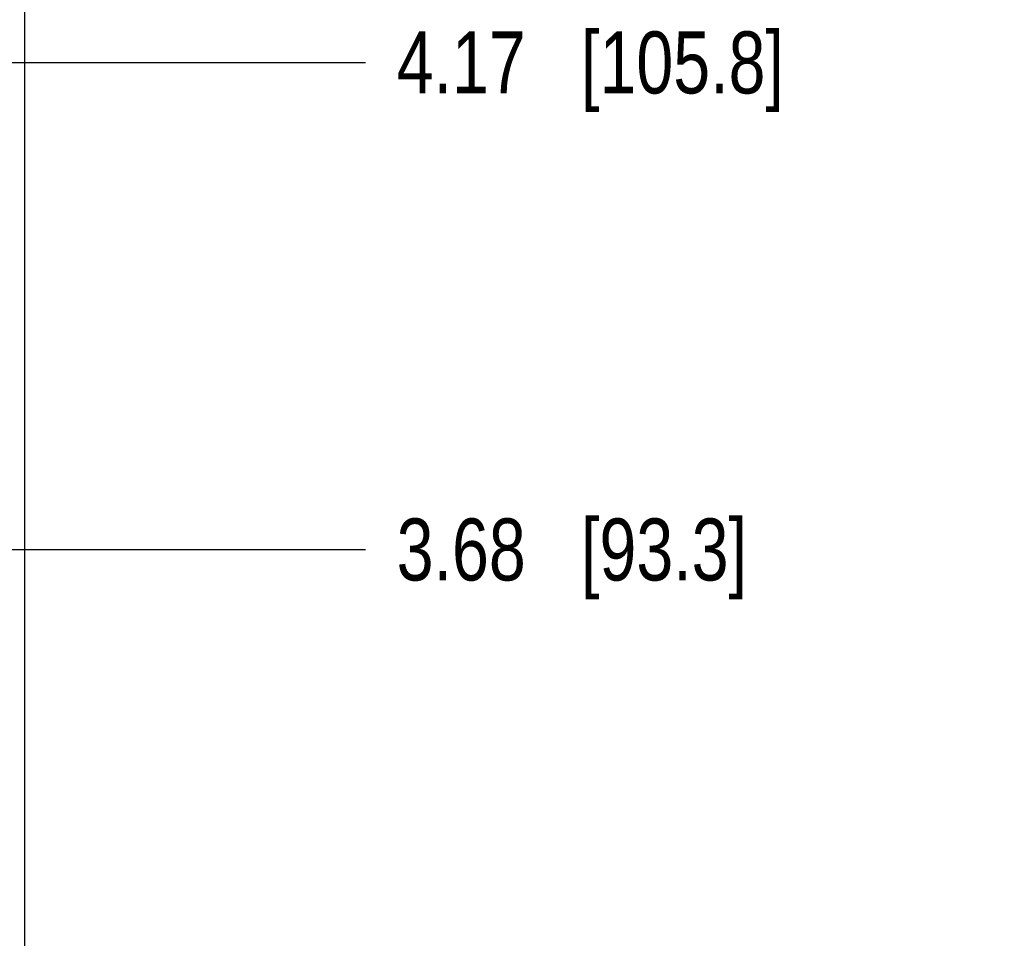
# Model space of a CAD drawing. Header units: inches. Extents: x 0 to 34, y 0 to 22.
# Tile 22 of 43: x 7.9 to 9.9, y 12.7 to 14.6. Entities that reach past the tile are written whole.
import ezdxf

# ---------------------------------------------------------------- set-up
doc = ezdxf.new("R2010")
doc.units = ezdxf.units.IN
doc.header["$LTSCALE"] = 1.87
doc.header["$MEASUREMENT"] = 0
doc.layers.get('0').update_dxf_attribs({"linetype": 'CONTINUOUS'})
doc.layers.add('DIMENSIONS', color=7, linetype='CONTINUOUS')
doc.styles.get("Standard").update_dxf_attribs({"font": 'txt', "width": 0.8})
doc.dimstyles.new('DIMSTYLE_2', dxfattribs={"dimtxt": 0.125, "dimasz": 0.18, "dimexe": 0.125, "dimexo": 0.0625, "dimgap": 0.03125, "dimtad": 0, "dimtih": 1, "dimtoh": 1, "dimlfac": 0.5, "dimzin": 4, "dimdsep": 46, "dimtxsty": 'STANDARD', "dimblk": '_FILLED', "dimblk1": '_FILLED', "dimblk2": '_FILLED', "dimcen": 0.09, "dimadec": 0, "dimazin": 0, "dimtp": 0.001, "dimtm": 0.001, "dimtfac": 1, "dimtofl": 0, "dimtmove": 0, "dimatfit": 3, "dimldrblk": '_FILLED', "dimfxl": 1, "dimtolj": 1, "dimtzin": 4, "dimarcsym": 0})

# ---------------------------------------------------------------- blocks, each defined once
blk = doc.blocks.new('*D14')
at = {"layer": 'DIMENSIONS', "color": 2, "linetype": 'CONTINUOUS'}
blk.add_line((7.7507, 15.8098), (8.6147, 15.8098), dxfattribs=at)
at = {"layer": 'DIMENSIONS', "color": 2, "linetype": 'CONTINUOUS', "insert": (8.6772, 15.8723), "char_height": 0.125, "width": 1.225, "attachment_point": 1, "line_spacing_factor": 0.9}
blk.add_mtext('4.82{\\Ftxt.shx;\\W1.000000;\\H0.125000; }[122.4]', dxfattribs=at)
blk = doc.blocks.new('_FILLED')
at = {"color": 0, "linetype": 'BYBLOCK'}
blk.add_solid([(0, 0), (-1, 0.174), (-1, -0.174)], dxfattribs=at)
blk = doc.blocks.new('*D15')
at = {"layer": 'DIMENSIONS', "color": 2, "linetype": 'CONTINUOUS'}
blk.add_line((7.9897, 16.0538), (8.6147, 16.0538), dxfattribs=at)
at = {"layer": 'DIMENSIONS', "color": 2, "linetype": 'CONTINUOUS', "insert": (8.6772, 16.1163), "char_height": 0.125, "width": 1.225, "attachment_point": 1, "line_spacing_factor": 0.9}
blk.add_mtext('4.94{\\Ftxt.shx;\\W1.000000;\\H0.125000; }[125.5]', dxfattribs=at)
blk = doc.blocks.new('*D16')
at = {"layer": 'DIMENSIONS', "color": 2, "linetype": 'CONTINUOUS'}
blk.add_line((7.8197, 14.5018), (8.6147, 14.5018), dxfattribs=at)
at = {"layer": 'DIMENSIONS', "color": 2, "linetype": 'CONTINUOUS', "insert": (8.6772, 14.5643), "char_height": 0.125, "width": 1.225, "attachment_point": 1, "line_spacing_factor": 0.9}
blk.add_mtext('4.17{\\Ftxt.shx;\\W1.000000;\\H0.125000; }[105.8]', dxfattribs=at)
blk = doc.blocks.new('*D17')
at = {"layer": 'DIMENSIONS', "color": 2, "linetype": 'CONTINUOUS'}
blk.add_line((7.8197, 13.5198), (8.6147, 13.5198), dxfattribs=at)
at = {"layer": 'DIMENSIONS', "color": 2, "linetype": 'CONTINUOUS', "insert": (8.6772, 13.5823), "char_height": 0.125, "width": 1.125, "attachment_point": 1, "line_spacing_factor": 0.9}
blk.add_mtext('3.68{\\Ftxt.shx;\\W1.000000;\\H0.125000; }[93.3]', dxfattribs=at)

msp = doc.modelspace()

# ---------------------------------------------------------------- linework, layer by layer
at = {"color": 7, "linetype": 'CONTINUOUS'}
msp.add_line((7.9272, 16.0538), (7.9272, 5.9258), dxfattribs=at)

# ---------------------------------------------------------------- dimensions: what is measured, and where the dimension line sits
at = {"layer": 'DIMENSIONS', "color": 2, "linetype": 'CONTINUOUS'}
for feature_location, offset, origin, picture, middle in [((7.9897, 16.0538), (0.625, 0), (7.9272, 6.1698), '*D15', (9.2897, 16.0538)), ((7.7507, 15.8098), (0.864, 0), (7.6882, 6.1698), '*D14', (9.2897, 15.8098)), ((7.8197, 14.5018), (0.795, 0), (7.7572, 6.1698), '*D16', (9.2897, 14.5018)), ((7.8197197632, 13.5197823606), (0.795, 0), (7.7572197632, 6.1697823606), '*D17', (9.2397197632, 13.5197823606))]:
    dim = msp.add_ordinate_dim(feature_location=feature_location, offset=offset, dtype=0, origin=origin, dimstyle='DIMSTYLE_2', dxfattribs=at)
    dim.commit()
    dim.dimension.update_dxf_attribs({"geometry": picture, "text_midpoint": middle})

doc.saveas('drawing.dxf')
